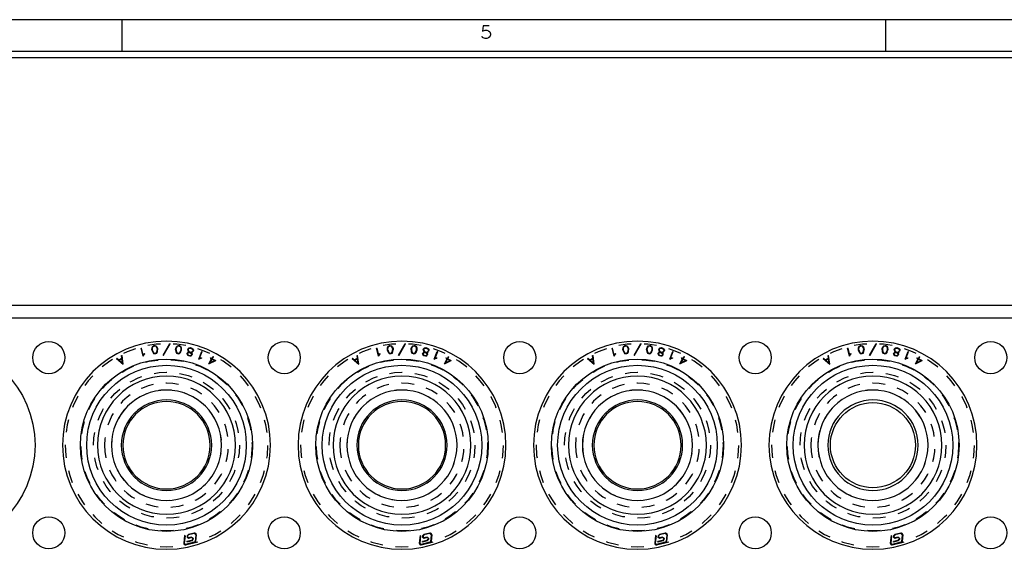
# Model space of a CAD drawing. Header units: inches. Extents: x 3 to 351, y 4 to 271.
# Tile 160 of 256: x 8.43 to 16.17, y 231.1 to 235.25. Entities that reach past the tile are written whole.
import ezdxf
from ezdxf.enums import TextEntityAlignment as Align

# ---------------------------------------------------------------- set-up
doc = ezdxf.new("R2010")
doc.units = ezdxf.units.IN
doc.header["$LTSCALE"] = 0.5
doc.header["$MEASUREMENT"] = 0
doc.linetypes.add('HIDDEN', pattern=[0.225, 0.15, -0.075])
doc.layers.add('PLOTVIEW1', color=7, linetype='Continuous')
doc.layers.add('STR_1', color=7, linetype='Continuous')
doc.styles.add('VERO5-RomanD', font='romand__.ttf')

msp = doc.modelspace()

# ---------------------------------------------------------------- linework, layer by layer
at = {"layer": 'PLOTVIEW1', "color": 97, "linetype": 'Continuous'}
for p, q in [((38.2343, 235.2529), (4.2343, 235.2529)), ((9.2343, 235.2529), (9.2343, 235.0029)), ((15.2343, 235.2529), (15.2343, 235.0029)), ((38.2343, 235.0029), (4.2343, 235.0029)), ((38.2343, 234.9529), (4.2343, 234.9529))]:
    msp.add_line(p, q, dxfattribs=at)
at = {"layer": 'STR_1', "color": 56, "linetype": 'Continuous'}
msp.add_line((5.8856, 233.0132), (37.1106, 233.0132), dxfattribs=at)
at = {"layer": 'STR_1', "color": 30, "linetype": 'Continuous'}
for p, q in [((7.7356, 232.9132), (37.1106, 232.9132)), ((9.3861, 232.6738), (9.3899, 232.6748)), ((9.4018, 232.611), (9.3861, 232.6738)), ((9.4033, 232.6212), (9.3899, 232.6748)), ((9.4714, 232.6657), (9.4725, 232.6809)), ((9.4725, 232.6809), (9.4777, 232.691)), ((9.4754, 232.6658), (9.4764, 232.6798)), ((9.4764, 232.6798), (9.4806, 232.688)), ((9.4777, 232.691), (9.4867, 232.6953)), ((9.4806, 232.688), (9.4878, 232.6915)), ((9.4867, 232.6953), (9.493, 232.6961)), ((9.4878, 232.6915), (9.4928, 232.6921)), ((9.4928, 232.6921), (9.5007, 232.6905)), ((9.493, 232.6961), (9.5028, 232.6941)), ((9.5007, 232.6905), (9.5067, 232.6835)), ((9.5028, 232.6941), (9.5102, 232.6855)), ((9.5067, 232.6835), (9.5111, 232.6703)), ((9.5102, 232.6855), (9.515, 232.6711)), ((9.515, 232.6711), (9.5161, 232.6622)), ((9.5593, 232.6207), (9.6107, 232.712)), ((9.5627, 232.6187), (9.6142, 232.7101)), ((9.6107, 232.712), (9.6142, 232.7101)), ((9.6584, 232.671), (9.6632, 232.6854)), ((9.6623, 232.6701), (9.6667, 232.6834)), ((9.6632, 232.6854), (9.6707, 232.6939)), ((9.6667, 232.6834), (9.6728, 232.6903)), ((9.6707, 232.6939), (9.6804, 232.696)), ((9.6728, 232.6903), (9.6806, 232.692)), ((9.6804, 232.696), (9.6868, 232.6951)), ((9.6806, 232.692), (9.6857, 232.6913)), ((9.6857, 232.6913), (9.6929, 232.6878)), ((9.6868, 232.6951), (9.6958, 232.6908)), ((9.6929, 232.6878), (9.697, 232.6795)), ((9.6958, 232.6908), (9.7009, 232.6806)), ((9.697, 232.6795), (9.6981, 232.6656)), ((9.7009, 232.6806), (9.702, 232.6655)), ((9.7546, 232.6705), (9.7592, 232.6758)), ((9.7581, 232.6686), (9.7618, 232.6728)), ((9.7592, 232.6758), (9.7633, 232.6783)), ((9.7618, 232.6728), (9.7646, 232.6745)), ((9.7633, 232.6783), (9.7731, 232.679)), ((9.7646, 232.6745), (9.7728, 232.6751)), ((9.7728, 232.6751), (9.7832, 232.6725)), ((9.7731, 232.679), (9.7848, 232.6761)), ((9.7832, 232.6725), (9.7902, 232.668)), ((9.7848, 232.6761), (9.7931, 232.6708)), ((11.2361, 232.6738), (11.2399, 232.6748)), ((11.2518, 232.611), (11.2361, 232.6738)), ((11.2533, 232.6212), (11.2399, 232.6748)), ((11.3214, 232.6657), (11.3225, 232.6809)), ((11.3225, 232.6809), (11.3277, 232.691)), ((11.3254, 232.6658), (11.3264, 232.6798)), ((11.3264, 232.6798), (11.3306, 232.688)), ((11.3277, 232.691), (11.3367, 232.6953)), ((11.3306, 232.688), (11.3378, 232.6915)), ((11.3367, 232.6953), (11.343, 232.6961)), ((11.3378, 232.6915), (11.3428, 232.6921)), ((11.3428, 232.6921), (11.3507, 232.6905)), ((11.343, 232.6961), (11.3528, 232.6941)), ((11.3507, 232.6905), (11.3567, 232.6835)), ((11.3528, 232.6941), (11.3602, 232.6855)), ((11.3567, 232.6835), (11.3611, 232.6703)), ((11.3602, 232.6855), (11.365, 232.6711)), ((11.365, 232.6711), (11.3661, 232.6622)), ((11.4093, 232.6207), (11.4607, 232.712)), ((11.4127, 232.6187), (11.4642, 232.7101)), ((11.4607, 232.712), (11.4642, 232.7101)), ((11.5084, 232.671), (11.5132, 232.6854)), ((11.5123, 232.6701), (11.5167, 232.6834)), ((11.5132, 232.6854), (11.5207, 232.6939)), ((11.5167, 232.6834), (11.5228, 232.6903)), ((11.5207, 232.6939), (11.5304, 232.696)), ((11.5228, 232.6903), (11.5306, 232.692)), ((11.5304, 232.696), (11.5368, 232.6951)), ((11.5306, 232.692), (11.5357, 232.6913)), ((11.5357, 232.6913), (11.5429, 232.6878)), ((11.5368, 232.6951), (11.5458, 232.6908)), ((11.5429, 232.6878), (11.547, 232.6795)), ((11.5458, 232.6908), (11.5509, 232.6806)), ((11.547, 232.6795), (11.5481, 232.6656)), ((11.5509, 232.6806), (11.552, 232.6655)), ((11.6046, 232.6705), (11.6092, 232.6758)), ((11.6081, 232.6686), (11.6118, 232.6728)), ((11.6092, 232.6758), (11.6133, 232.6783)), ((11.6118, 232.6728), (11.6146, 232.6745)), ((11.6133, 232.6783), (11.6231, 232.679)), ((11.6146, 232.6745), (11.6228, 232.6751)), ((11.6228, 232.6751), (11.6332, 232.6725)), ((11.6231, 232.679), (11.6348, 232.6761)), ((11.6332, 232.6725), (11.6402, 232.668)), ((11.6348, 232.6761), (11.6431, 232.6708)), ((9.1932, 232.594), (9.1958, 232.597)), ((9.1932, 232.594), (9.2456, 232.5486)), ((9.1958, 232.597), (9.211, 232.5839)), ((9.211, 232.5839), (9.2354, 232.597)), ((9.2328, 232.6169), (9.2367, 232.6174)), ((9.2354, 232.597), (9.2328, 232.6169)), ((9.2456, 232.5486), (9.2367, 232.6174)), ((9.4018, 232.611), (9.4103, 232.6252)), ((9.4033, 232.6212), (9.4072, 232.6278)), ((9.4072, 232.6278), (9.4124, 232.6322)), ((9.4103, 232.6252), (9.4149, 232.6292)), ((9.4124, 232.6322), (9.4149, 232.6292)), ((9.4725, 232.6569), (9.4714, 232.6657)), ((9.4725, 232.6569), (9.4773, 232.6424)), ((9.4764, 232.6578), (9.4754, 232.6658)), ((9.4764, 232.6578), (9.4808, 232.6444)), ((9.4773, 232.6424), (9.4847, 232.6339)), ((9.4808, 232.6444), (9.4868, 232.6375)), ((9.4847, 232.6339), (9.4945, 232.6319)), ((9.4868, 232.6375), (9.4947, 232.6358)), ((9.4945, 232.6319), (9.5008, 232.6326)), ((9.4947, 232.6358), (9.4997, 232.6365)), ((9.4997, 232.6365), (9.507, 232.6399)), ((9.5008, 232.6326), (9.5099, 232.6369)), ((9.507, 232.6399), (9.5111, 232.6482)), ((9.5099, 232.6369), (9.5149, 232.6471)), ((9.5111, 232.6703), (9.5122, 232.6621)), ((9.5111, 232.6482), (9.5122, 232.6621)), ((9.5149, 232.6471), (9.5161, 232.6622)), ((9.5593, 232.6207), (9.5627, 232.6187)), ((9.6573, 232.6621), (9.6584, 232.671)), ((9.6573, 232.6621), (9.6584, 232.647)), ((9.6584, 232.647), (9.6635, 232.6368)), ((9.6613, 232.662), (9.6623, 232.6701)), ((9.6613, 232.662), (9.6623, 232.6481)), ((9.6623, 232.6481), (9.6664, 232.6398)), ((9.6635, 232.6368), (9.6726, 232.6325)), ((9.6664, 232.6398), (9.6737, 232.6363)), ((9.6726, 232.6325), (9.6788, 232.6317)), ((9.6737, 232.6363), (9.6787, 232.6357)), ((9.6787, 232.6357), (9.6866, 232.6373)), ((9.6788, 232.6317), (9.6887, 232.6337)), ((9.6866, 232.6373), (9.6926, 232.6442)), ((9.6887, 232.6337), (9.6961, 232.6422)), ((9.6926, 232.6442), (9.697, 232.6575)), ((9.6961, 232.6422), (9.7009, 232.6567)), ((9.6981, 232.6656), (9.697, 232.6575)), ((9.702, 232.6655), (9.7009, 232.6567)), ((9.7473, 232.6301), (9.7489, 232.6365)), ((9.7473, 232.6301), (9.749, 232.6226)), ((9.7489, 232.6365), (9.7538, 232.6422)), ((9.749, 232.6226), (9.7575, 232.6171)), ((9.7513, 232.63), (9.7525, 232.6346)), ((9.7513, 232.63), (9.7524, 232.625)), ((9.7522, 232.6612), (9.7546, 232.6705)), ((9.7522, 232.6612), (9.7538, 232.6542)), ((9.7524, 232.625), (9.7591, 232.6207)), ((9.7525, 232.6346), (9.7559, 232.6386)), ((9.7538, 232.6542), (9.7583, 232.6466)), ((9.7538, 232.6422), (9.7609, 232.6437)), ((9.7559, 232.6386), (9.7613, 232.6398)), ((9.7563, 232.6612), (9.7581, 232.6686)), ((9.7563, 232.6612), (9.7575, 232.6557)), ((9.7575, 232.6557), (9.7612, 232.6494)), ((9.7575, 232.6171), (9.7692, 232.6141)), ((9.7583, 232.6466), (9.7628, 232.6437)), ((9.7591, 232.6207), (9.7696, 232.6181)), ((9.7609, 232.6437), (9.7628, 232.6437)), ((9.7612, 232.6494), (9.7683, 232.6449)), ((9.7613, 232.6398), (9.7695, 232.6398)), ((9.7683, 232.6449), (9.7705, 232.6437)), ((9.7692, 232.6141), (9.7794, 232.6149)), ((9.7695, 232.6398), (9.7766, 232.636)), ((9.7696, 232.6181), (9.7774, 232.6187)), ((9.7705, 232.6437), (9.7728, 232.6437)), ((9.7728, 232.6437), (9.7813, 232.6443)), ((9.7766, 232.636), (9.7808, 232.6323)), ((9.7773, 232.6401), (9.7825, 232.6405)), ((9.7773, 232.6401), (9.7789, 232.6392)), ((9.7774, 232.6187), (9.7808, 232.6225)), ((9.7789, 232.6392), (9.7843, 232.6344)), ((9.7794, 232.6149), (9.7844, 232.6207)), ((9.7808, 232.6323), (9.7819, 232.6272)), ((9.7819, 232.6272), (9.7808, 232.6225)), ((9.7813, 232.6443), (9.7875, 232.6481)), ((9.7825, 232.6405), (9.7901, 232.645)), ((9.7843, 232.6344), (9.786, 232.6271)), ((9.786, 232.6271), (9.7844, 232.6207)), ((9.7875, 232.6481), (9.7912, 232.6523)), ((9.7901, 232.645), (9.7948, 232.6505)), ((9.7902, 232.668), (9.7919, 232.6652)), ((9.7931, 232.6598), (9.7912, 232.6523)), ((9.7919, 232.6652), (9.7931, 232.6598)), ((9.7931, 232.6708), (9.7956, 232.6667)), ((9.7971, 232.6597), (9.7948, 232.6505)), ((9.7956, 232.6667), (9.7971, 232.6597)), ((9.8388, 232.5891), (9.8623, 232.6495)), ((9.8388, 232.5891), (9.854, 232.5958)), ((9.846, 232.5966), (9.8659, 232.6481)), ((9.846, 232.5966), (9.853, 232.5997)), ((9.853, 232.5997), (9.8596, 232.6003)), ((9.854, 232.5958), (9.86, 232.5964)), ((9.8596, 232.6003), (9.86, 232.5964)), ((9.8623, 232.6495), (9.8659, 232.6481)), ((9.9294, 232.5964), (9.9313, 232.5999)), ((9.9294, 232.5964), (9.9402, 232.5906)), ((9.9313, 232.5999), (9.9421, 232.594)), ((9.9421, 232.594), (9.9507, 232.6099)), ((9.9456, 232.5922), (9.9541, 232.608)), ((9.9507, 232.6099), (9.9541, 232.608)), ((11.0432, 232.594), (11.0458, 232.597)), ((11.0432, 232.594), (11.0956, 232.5486)), ((11.0458, 232.597), (11.061, 232.5839)), ((11.061, 232.5839), (11.0854, 232.597)), ((11.0828, 232.6169), (11.0867, 232.6174)), ((11.0854, 232.597), (11.0828, 232.6169)), ((11.0956, 232.5486), (11.0867, 232.6174)), ((11.2518, 232.611), (11.2603, 232.6252)), ((11.2533, 232.6212), (11.2572, 232.6278)), ((11.2572, 232.6278), (11.2624, 232.6322)), ((11.2603, 232.6252), (11.2649, 232.6292)), ((11.2624, 232.6322), (11.2649, 232.6292)), ((11.3225, 232.6569), (11.3214, 232.6657)), ((11.3225, 232.6569), (11.3273, 232.6424)), ((11.3264, 232.6578), (11.3254, 232.6658)), ((11.3264, 232.6578), (11.3308, 232.6444)), ((11.3273, 232.6424), (11.3347, 232.6339)), ((11.3308, 232.6444), (11.3368, 232.6375)), ((11.3347, 232.6339), (11.3445, 232.6319)), ((11.3368, 232.6375), (11.3447, 232.6358)), ((11.3445, 232.6319), (11.3508, 232.6326)), ((11.3447, 232.6358), (11.3497, 232.6365)), ((11.3497, 232.6365), (11.357, 232.6399)), ((11.3508, 232.6326), (11.3599, 232.6369)), ((11.357, 232.6399), (11.3611, 232.6482)), ((11.3599, 232.6369), (11.3649, 232.6471)), ((11.3611, 232.6703), (11.3622, 232.6621)), ((11.3611, 232.6482), (11.3622, 232.6621)), ((11.3649, 232.6471), (11.3661, 232.6622)), ((11.4093, 232.6207), (11.4127, 232.6187)), ((11.5073, 232.6621), (11.5084, 232.671)), ((11.5073, 232.6621), (11.5084, 232.647)), ((11.5084, 232.647), (11.5135, 232.6368)), ((11.5113, 232.662), (11.5123, 232.6701)), ((11.5113, 232.662), (11.5123, 232.6481)), ((11.5123, 232.6481), (11.5164, 232.6398)), ((11.5135, 232.6368), (11.5226, 232.6325)), ((11.5164, 232.6398), (11.5237, 232.6363)), ((11.5226, 232.6325), (11.5288, 232.6317)), ((11.5237, 232.6363), (11.5287, 232.6357)), ((11.5287, 232.6357), (11.5366, 232.6373)), ((11.5288, 232.6317), (11.5387, 232.6337)), ((11.5366, 232.6373), (11.5426, 232.6442)), ((11.5387, 232.6337), (11.5461, 232.6422)), ((11.5426, 232.6442), (11.547, 232.6575)), ((11.5461, 232.6422), (11.5509, 232.6567)), ((11.5481, 232.6656), (11.547, 232.6575)), ((11.552, 232.6655), (11.5509, 232.6567)), ((11.5973, 232.6301), (11.5989, 232.6365)), ((11.5973, 232.6301), (11.599, 232.6226)), ((11.5989, 232.6365), (11.6038, 232.6422)), ((11.599, 232.6226), (11.6075, 232.6171)), ((11.6013, 232.63), (11.6025, 232.6346)), ((11.6013, 232.63), (11.6024, 232.625)), ((11.6022, 232.6612), (11.6046, 232.6705)), ((11.6022, 232.6612), (11.6038, 232.6542)), ((11.6024, 232.625), (11.6091, 232.6207)), ((11.6025, 232.6346), (11.6059, 232.6386)), ((11.6038, 232.6542), (11.6083, 232.6466)), ((11.6038, 232.6422), (11.6109, 232.6437)), ((11.6059, 232.6386), (11.6113, 232.6398)), ((11.6063, 232.6612), (11.6081, 232.6686)), ((11.6063, 232.6612), (11.6075, 232.6557)), ((11.6075, 232.6557), (11.6112, 232.6494)), ((11.6075, 232.6171), (11.6192, 232.6141)), ((11.6083, 232.6466), (11.6128, 232.6437)), ((11.6091, 232.6207), (11.6196, 232.6181)), ((11.6109, 232.6437), (11.6128, 232.6437)), ((11.6112, 232.6494), (11.6183, 232.6449)), ((11.6113, 232.6398), (11.6195, 232.6398)), ((11.6183, 232.6449), (11.6205, 232.6437)), ((11.6192, 232.6141), (11.6294, 232.6149)), ((11.6195, 232.6398), (11.6266, 232.636)), ((11.6196, 232.6181), (11.6274, 232.6187)), ((11.6205, 232.6437), (11.6228, 232.6437)), ((11.6228, 232.6437), (11.6313, 232.6443)), ((11.6266, 232.636), (11.6308, 232.6323)), ((11.6273, 232.6401), (11.6325, 232.6405)), ((11.6273, 232.6401), (11.6289, 232.6392)), ((11.6274, 232.6187), (11.6308, 232.6225)), ((11.6289, 232.6392), (11.6343, 232.6344)), ((11.6294, 232.6149), (11.6344, 232.6207)), ((11.6308, 232.6323), (11.6319, 232.6272)), ((11.6319, 232.6272), (11.6308, 232.6225)), ((11.6313, 232.6443), (11.6375, 232.6481)), ((11.6325, 232.6405), (11.6401, 232.645)), ((11.6343, 232.6344), (11.636, 232.6271)), ((11.636, 232.6271), (11.6344, 232.6207)), ((11.6375, 232.6481), (11.6412, 232.6523)), ((11.6401, 232.645), (11.6448, 232.6505)), ((11.6402, 232.668), (11.6419, 232.6652)), ((11.6431, 232.6598), (11.6412, 232.6523)), ((11.6419, 232.6652), (11.6431, 232.6598)), ((11.6431, 232.6708), (11.6456, 232.6667)), ((11.6471, 232.6597), (11.6448, 232.6505)), ((11.6456, 232.6667), (11.6471, 232.6597)), ((11.6888, 232.5891), (11.7123, 232.6495)), ((11.6888, 232.5891), (11.704, 232.5958)), ((11.696, 232.5966), (11.7159, 232.6481)), ((11.696, 232.5966), (11.703, 232.5997)), ((11.703, 232.5997), (11.7096, 232.6003)), ((11.704, 232.5958), (11.71, 232.5964)), ((11.7096, 232.6003), (11.71, 232.5964)), ((11.7123, 232.6495), (11.7159, 232.6481)), ((11.7794, 232.5964), (11.7813, 232.5999)), ((11.7794, 232.5964), (11.7902, 232.5906)), ((11.7813, 232.5999), (11.7921, 232.594)), ((11.7921, 232.594), (11.8007, 232.6099)), ((11.7956, 232.5922), (11.8041, 232.608)), ((11.8007, 232.6099), (11.8041, 232.608)), ((9.2141, 232.5811), (9.2359, 232.5928)), ((9.2141, 232.5811), (9.2403, 232.5583)), ((9.2403, 232.5583), (9.2359, 232.5928)), ((9.9193, 232.5516), (9.9402, 232.5906)), ((9.9193, 232.5516), (9.9723, 232.5777)), ((9.9286, 232.5606), (9.9437, 232.5887)), ((9.9286, 232.5606), (9.9637, 232.5779)), ((9.9437, 232.5887), (9.9637, 232.5779)), ((9.9456, 232.5922), (9.9723, 232.5777)), ((11.0641, 232.5811), (11.0859, 232.5928)), ((11.0641, 232.5811), (11.0903, 232.5583)), ((11.0903, 232.5583), (11.0859, 232.5928)), ((11.7693, 232.5516), (11.7902, 232.5906)), ((11.7693, 232.5516), (11.8223, 232.5777)), ((11.7786, 232.5606), (11.7937, 232.5887)), ((11.7786, 232.5606), (11.8137, 232.5779)), ((11.7937, 232.5887), (11.8137, 232.5779)), ((11.7956, 232.5922), (11.8223, 232.5777)), ((9.7272, 231.2036), (9.7211, 231.144)), ((9.7312, 231.2032), (9.7251, 231.1436)), ((9.7312, 231.2032), (9.7272, 231.2036)), ((9.7477, 231.2014), (9.7467, 231.1915)), ((9.7477, 231.2014), (9.7573, 231.2125)), ((9.7583, 231.2087), (9.7516, 231.201)), ((9.8033, 231.2241), (9.7573, 231.2125)), ((9.8043, 231.2203), (9.7583, 231.2087)), ((9.8153, 231.2108), (9.8043, 231.2203)), ((9.8153, 231.2108), (9.8099, 231.1587)), ((9.8192, 231.2104), (9.8138, 231.1583)), ((11.5772, 231.2036), (11.5711, 231.144)), ((11.5812, 231.2032), (11.5751, 231.1436)), ((11.5812, 231.2032), (11.5772, 231.2036)), ((11.5977, 231.2014), (11.5967, 231.1915)), ((11.5977, 231.2014), (11.6073, 231.2125)), ((11.6083, 231.2087), (11.6016, 231.201)), ((11.6533, 231.2241), (11.6073, 231.2125)), ((11.6543, 231.2203), (11.6083, 231.2087)), ((11.6653, 231.2108), (11.6543, 231.2203)), ((11.6653, 231.2108), (11.6599, 231.1587)), ((11.6692, 231.2104), (11.6638, 231.1583)), ((9.7251, 231.1436), (9.736, 231.1341)), ((9.8033, 231.151), (9.736, 231.1341)), ((9.8042, 231.1472), (9.737, 231.1303)), ((9.7824, 231.1655), (9.7457, 231.1563)), ((9.7467, 231.1525), (9.7457, 231.1563)), ((9.7577, 231.182), (9.7467, 231.1915)), ((9.7834, 231.1617), (9.7467, 231.1525)), ((9.7516, 231.201), (9.7506, 231.1911)), ((9.7506, 231.1911), (9.7567, 231.1859)), ((9.783, 231.1925), (9.7567, 231.1859)), ((9.784, 231.1887), (9.7577, 231.182)), ((9.7824, 231.1655), (9.789, 231.1732)), ((9.783, 231.1925), (9.794, 231.183)), ((9.793, 231.1728), (9.7834, 231.1617)), ((9.7901, 231.1834), (9.784, 231.1887)), ((9.7901, 231.1834), (9.789, 231.1732)), ((9.794, 231.183), (9.793, 231.1728)), ((9.8033, 231.151), (9.8099, 231.1587)), ((9.8138, 231.1583), (9.8042, 231.1472)), ((11.5751, 231.1436), (11.586, 231.1341)), ((11.6533, 231.151), (11.586, 231.1341)), ((11.6542, 231.1472), (11.587, 231.1303)), ((11.6324, 231.1655), (11.5957, 231.1563)), ((11.5967, 231.1525), (11.5957, 231.1563)), ((11.6077, 231.182), (11.5967, 231.1915)), ((11.6334, 231.1617), (11.5967, 231.1525)), ((11.6016, 231.201), (11.6006, 231.1911)), ((11.6006, 231.1911), (11.6067, 231.1859)), ((11.633, 231.1925), (11.6067, 231.1859)), ((11.634, 231.1887), (11.6077, 231.182)), ((11.6324, 231.1655), (11.639, 231.1732)), ((11.633, 231.1925), (11.644, 231.183)), ((11.643, 231.1728), (11.6334, 231.1617)), ((11.6401, 231.1834), (11.634, 231.1887)), ((11.6401, 231.1834), (11.639, 231.1732)), ((11.644, 231.183), (11.643, 231.1728)), ((11.6533, 231.151), (11.6599, 231.1587)), ((11.6638, 231.1583), (11.6542, 231.1472))]:
    msp.add_line(p, q, dxfattribs=at)
at = {"layer": 'STR_1', "color": 11, "linetype": 'Continuous'}
for p, q in [((13.0861, 232.6738), (13.0899, 232.6748)), ((13.1018, 232.611), (13.0861, 232.6738)), ((13.1033, 232.6212), (13.0899, 232.6748)), ((13.1714, 232.6657), (13.1725, 232.6809)), ((13.1725, 232.6809), (13.1777, 232.691)), ((13.1754, 232.6658), (13.1764, 232.6798)), ((13.1764, 232.6798), (13.1806, 232.688)), ((13.1777, 232.691), (13.1867, 232.6953)), ((13.1806, 232.688), (13.1878, 232.6915)), ((13.1867, 232.6953), (13.193, 232.6961)), ((13.1878, 232.6915), (13.1928, 232.6921)), ((13.1928, 232.6921), (13.2007, 232.6905)), ((13.193, 232.6961), (13.2028, 232.6941)), ((13.2007, 232.6905), (13.2067, 232.6835)), ((13.2028, 232.6941), (13.2102, 232.6855)), ((13.2067, 232.6835), (13.2111, 232.6703)), ((13.2102, 232.6855), (13.215, 232.6711)), ((13.215, 232.6711), (13.2161, 232.6622)), ((13.2593, 232.6207), (13.3107, 232.712)), ((13.2627, 232.6187), (13.3142, 232.7101)), ((13.3107, 232.712), (13.3142, 232.7101)), ((13.3584, 232.671), (13.3632, 232.6854)), ((13.3623, 232.6701), (13.3667, 232.6834)), ((13.3632, 232.6854), (13.3707, 232.6939)), ((13.3667, 232.6834), (13.3728, 232.6903)), ((13.3707, 232.6939), (13.3804, 232.696)), ((13.3728, 232.6903), (13.3806, 232.692)), ((13.3804, 232.696), (13.3868, 232.6951)), ((13.3806, 232.692), (13.3857, 232.6913)), ((13.3857, 232.6913), (13.3929, 232.6878)), ((13.3868, 232.6951), (13.3958, 232.6908)), ((13.3929, 232.6878), (13.397, 232.6795)), ((13.3958, 232.6908), (13.4009, 232.6806)), ((13.397, 232.6795), (13.3981, 232.6656)), ((13.4009, 232.6806), (13.402, 232.6655)), ((13.4546, 232.6705), (13.4592, 232.6758)), ((13.4581, 232.6686), (13.4618, 232.6728)), ((13.4592, 232.6758), (13.4633, 232.6783)), ((13.4618, 232.6728), (13.4646, 232.6745)), ((13.4633, 232.6783), (13.4731, 232.679)), ((13.4646, 232.6745), (13.4728, 232.6751)), ((13.4728, 232.6751), (13.4832, 232.6725)), ((13.4731, 232.679), (13.4848, 232.6761)), ((13.4832, 232.6725), (13.4902, 232.668)), ((13.4848, 232.6761), (13.4931, 232.6708)), ((14.9361, 232.6738), (14.9399, 232.6748)), ((14.9518, 232.611), (14.9361, 232.6738)), ((14.9533, 232.6212), (14.9399, 232.6748)), ((15.0214, 232.6657), (15.0225, 232.6809)), ((15.0225, 232.6809), (15.0277, 232.691)), ((15.0254, 232.6658), (15.0264, 232.6798)), ((15.0264, 232.6798), (15.0306, 232.688)), ((15.0277, 232.691), (15.0367, 232.6953)), ((15.0306, 232.688), (15.0378, 232.6915)), ((15.0367, 232.6953), (15.043, 232.6961)), ((15.0378, 232.6915), (15.0428, 232.6921)), ((15.0428, 232.6921), (15.0507, 232.6905)), ((15.043, 232.6961), (15.0528, 232.6941)), ((15.0507, 232.6905), (15.0567, 232.6835)), ((15.0528, 232.6941), (15.0602, 232.6855)), ((15.0567, 232.6835), (15.0611, 232.6703)), ((15.0602, 232.6855), (15.065, 232.6711)), ((15.065, 232.6711), (15.0661, 232.6622)), ((15.1093, 232.6207), (15.1607, 232.712)), ((15.1127, 232.6187), (15.1642, 232.7101)), ((15.1607, 232.712), (15.1642, 232.7101)), ((15.2084, 232.671), (15.2132, 232.6854)), ((15.2123, 232.6701), (15.2167, 232.6834)), ((15.2132, 232.6854), (15.2207, 232.6939)), ((15.2167, 232.6834), (15.2228, 232.6903)), ((15.2207, 232.6939), (15.2304, 232.696)), ((15.2228, 232.6903), (15.2306, 232.692)), ((15.2304, 232.696), (15.2368, 232.6951)), ((15.2306, 232.692), (15.2357, 232.6913)), ((15.2357, 232.6913), (15.2429, 232.6878)), ((15.2368, 232.6951), (15.2458, 232.6908)), ((15.2429, 232.6878), (15.247, 232.6795)), ((15.2458, 232.6908), (15.2509, 232.6806)), ((15.247, 232.6795), (15.2481, 232.6656)), ((15.2509, 232.6806), (15.252, 232.6655)), ((15.3046, 232.6705), (15.3092, 232.6758)), ((15.3081, 232.6686), (15.3118, 232.6728)), ((15.3092, 232.6758), (15.3133, 232.6783)), ((15.3118, 232.6728), (15.3146, 232.6745)), ((15.3133, 232.6783), (15.3231, 232.679)), ((15.3146, 232.6745), (15.3228, 232.6751)), ((15.3228, 232.6751), (15.3332, 232.6725)), ((15.3231, 232.679), (15.3348, 232.6761)), ((15.3332, 232.6725), (15.3402, 232.668)), ((15.3348, 232.6761), (15.3431, 232.6708)), ((12.8932, 232.594), (12.8958, 232.597)), ((12.8932, 232.594), (12.9456, 232.5486)), ((12.8958, 232.597), (12.911, 232.5839)), ((12.911, 232.5839), (12.9354, 232.597)), ((12.9328, 232.6169), (12.9367, 232.6174)), ((12.9354, 232.597), (12.9328, 232.6169)), ((12.9456, 232.5486), (12.9367, 232.6174)), ((13.1018, 232.611), (13.1103, 232.6252)), ((13.1033, 232.6212), (13.1072, 232.6278)), ((13.1072, 232.6278), (13.1124, 232.6322)), ((13.1103, 232.6252), (13.1149, 232.6292)), ((13.1124, 232.6322), (13.1149, 232.6292)), ((13.1725, 232.6569), (13.1714, 232.6657)), ((13.1725, 232.6569), (13.1773, 232.6424)), ((13.1764, 232.6578), (13.1754, 232.6658)), ((13.1764, 232.6578), (13.1808, 232.6444)), ((13.1773, 232.6424), (13.1847, 232.6339)), ((13.1808, 232.6444), (13.1868, 232.6375)), ((13.1847, 232.6339), (13.1945, 232.6319)), ((13.1868, 232.6375), (13.1947, 232.6358)), ((13.1945, 232.6319), (13.2008, 232.6326)), ((13.1947, 232.6358), (13.1997, 232.6365)), ((13.1997, 232.6365), (13.207, 232.6399)), ((13.2008, 232.6326), (13.2099, 232.6369)), ((13.207, 232.6399), (13.2111, 232.6482)), ((13.2099, 232.6369), (13.2149, 232.6471)), ((13.2111, 232.6703), (13.2122, 232.6621)), ((13.2111, 232.6482), (13.2122, 232.6621)), ((13.2149, 232.6471), (13.2161, 232.6622)), ((13.2593, 232.6207), (13.2627, 232.6187)), ((13.3573, 232.6621), (13.3584, 232.671)), ((13.3573, 232.6621), (13.3584, 232.647)), ((13.3584, 232.647), (13.3635, 232.6368)), ((13.3613, 232.662), (13.3623, 232.6701)), ((13.3613, 232.662), (13.3623, 232.6481)), ((13.3623, 232.6481), (13.3664, 232.6398)), ((13.3635, 232.6368), (13.3726, 232.6325)), ((13.3664, 232.6398), (13.3737, 232.6363)), ((13.3726, 232.6325), (13.3788, 232.6317)), ((13.3737, 232.6363), (13.3787, 232.6357)), ((13.3787, 232.6357), (13.3866, 232.6373)), ((13.3788, 232.6317), (13.3887, 232.6337)), ((13.3866, 232.6373), (13.3926, 232.6442)), ((13.3887, 232.6337), (13.3961, 232.6422)), ((13.3926, 232.6442), (13.397, 232.6575)), ((13.3961, 232.6422), (13.4009, 232.6567)), ((13.3981, 232.6656), (13.397, 232.6575)), ((13.402, 232.6655), (13.4009, 232.6567)), ((13.4473, 232.6301), (13.4489, 232.6365)), ((13.4473, 232.6301), (13.449, 232.6226)), ((13.4489, 232.6365), (13.4538, 232.6422)), ((13.449, 232.6226), (13.4575, 232.6171)), ((13.4513, 232.63), (13.4525, 232.6346)), ((13.4513, 232.63), (13.4524, 232.625)), ((13.4522, 232.6612), (13.4546, 232.6705)), ((13.4522, 232.6612), (13.4538, 232.6542)), ((13.4524, 232.625), (13.4591, 232.6207)), ((13.4525, 232.6346), (13.4559, 232.6386)), ((13.4538, 232.6542), (13.4583, 232.6466)), ((13.4538, 232.6422), (13.4609, 232.6437)), ((13.4559, 232.6386), (13.4613, 232.6398)), ((13.4563, 232.6612), (13.4581, 232.6686)), ((13.4563, 232.6612), (13.4575, 232.6557)), ((13.4575, 232.6557), (13.4612, 232.6494)), ((13.4575, 232.6171), (13.4692, 232.6141)), ((13.4583, 232.6466), (13.4628, 232.6437)), ((13.4591, 232.6207), (13.4696, 232.6181)), ((13.4609, 232.6437), (13.4628, 232.6437)), ((13.4612, 232.6494), (13.4683, 232.6449)), ((13.4613, 232.6398), (13.4695, 232.6398)), ((13.4683, 232.6449), (13.4705, 232.6437)), ((13.4692, 232.6141), (13.4794, 232.6149)), ((13.4695, 232.6398), (13.4766, 232.636)), ((13.4696, 232.6181), (13.4774, 232.6187)), ((13.4705, 232.6437), (13.4728, 232.6437)), ((13.4728, 232.6437), (13.4813, 232.6443)), ((13.4766, 232.636), (13.4808, 232.6323)), ((13.4773, 232.6401), (13.4825, 232.6405)), ((13.4773, 232.6401), (13.4789, 232.6392)), ((13.4774, 232.6187), (13.4808, 232.6225)), ((13.4789, 232.6392), (13.4843, 232.6344)), ((13.4794, 232.6149), (13.4844, 232.6207)), ((13.4808, 232.6323), (13.4819, 232.6272)), ((13.4819, 232.6272), (13.4808, 232.6225)), ((13.4813, 232.6443), (13.4875, 232.6481)), ((13.4825, 232.6405), (13.4901, 232.645)), ((13.4843, 232.6344), (13.486, 232.6271)), ((13.486, 232.6271), (13.4844, 232.6207)), ((13.4875, 232.6481), (13.4912, 232.6523)), ((13.4901, 232.645), (13.4948, 232.6505)), ((13.4902, 232.668), (13.4919, 232.6652)), ((13.4931, 232.6598), (13.4912, 232.6523)), ((13.4919, 232.6652), (13.4931, 232.6598)), ((13.4931, 232.6708), (13.4956, 232.6667)), ((13.4971, 232.6597), (13.4948, 232.6505)), ((13.4956, 232.6667), (13.4971, 232.6597)), ((13.5388, 232.5891), (13.5623, 232.6495)), ((13.5388, 232.5891), (13.554, 232.5958)), ((13.546, 232.5966), (13.5659, 232.6481)), ((13.546, 232.5966), (13.553, 232.5997)), ((13.553, 232.5997), (13.5596, 232.6003)), ((13.554, 232.5958), (13.56, 232.5964)), ((13.5596, 232.6003), (13.56, 232.5964)), ((13.5623, 232.6495), (13.5659, 232.6481)), ((13.6294, 232.5964), (13.6313, 232.5999)), ((13.6294, 232.5964), (13.6402, 232.5906)), ((13.6313, 232.5999), (13.6421, 232.594)), ((13.6421, 232.594), (13.6507, 232.6099)), ((13.6456, 232.5922), (13.6541, 232.608)), ((13.6507, 232.6099), (13.6541, 232.608)), ((14.7432, 232.594), (14.7458, 232.597)), ((14.7432, 232.594), (14.7956, 232.5486)), ((14.7458, 232.597), (14.761, 232.5839)), ((14.761, 232.5839), (14.7854, 232.597)), ((14.7828, 232.6169), (14.7867, 232.6174)), ((14.7854, 232.597), (14.7828, 232.6169)), ((14.7956, 232.5486), (14.7867, 232.6174)), ((14.9518, 232.611), (14.9603, 232.6252)), ((14.9533, 232.6212), (14.9572, 232.6278)), ((14.9572, 232.6278), (14.9624, 232.6322)), ((14.9603, 232.6252), (14.9649, 232.6292)), ((14.9624, 232.6322), (14.9649, 232.6292)), ((15.0225, 232.6569), (15.0214, 232.6657)), ((15.0225, 232.6569), (15.0273, 232.6424)), ((15.0264, 232.6578), (15.0254, 232.6658)), ((15.0264, 232.6578), (15.0308, 232.6444)), ((15.0273, 232.6424), (15.0347, 232.6339)), ((15.0308, 232.6444), (15.0368, 232.6375)), ((15.0347, 232.6339), (15.0445, 232.6319)), ((15.0368, 232.6375), (15.0447, 232.6358)), ((15.0445, 232.6319), (15.0508, 232.6326)), ((15.0447, 232.6358), (15.0497, 232.6365)), ((15.0497, 232.6365), (15.057, 232.6399)), ((15.0508, 232.6326), (15.0599, 232.6369)), ((15.057, 232.6399), (15.0611, 232.6482)), ((15.0599, 232.6369), (15.0649, 232.6471)), ((15.0611, 232.6703), (15.0622, 232.6621)), ((15.0611, 232.6482), (15.0622, 232.6621)), ((15.0649, 232.6471), (15.0661, 232.6622)), ((15.1093, 232.6207), (15.1127, 232.6187)), ((15.2073, 232.6621), (15.2084, 232.671)), ((15.2073, 232.6621), (15.2084, 232.647)), ((15.2084, 232.647), (15.2135, 232.6368)), ((15.2113, 232.662), (15.2123, 232.6701)), ((15.2113, 232.662), (15.2123, 232.6481)), ((15.2123, 232.6481), (15.2164, 232.6398)), ((15.2135, 232.6368), (15.2226, 232.6325)), ((15.2164, 232.6398), (15.2237, 232.6363)), ((15.2226, 232.6325), (15.2288, 232.6317)), ((15.2237, 232.6363), (15.2287, 232.6357)), ((15.2287, 232.6357), (15.2366, 232.6373)), ((15.2288, 232.6317), (15.2387, 232.6337)), ((15.2366, 232.6373), (15.2426, 232.6442)), ((15.2387, 232.6337), (15.2461, 232.6422)), ((15.2426, 232.6442), (15.247, 232.6575)), ((15.2461, 232.6422), (15.2509, 232.6567)), ((15.2481, 232.6656), (15.247, 232.6575)), ((15.252, 232.6655), (15.2509, 232.6567)), ((15.2973, 232.6301), (15.2989, 232.6365)), ((15.2973, 232.6301), (15.299, 232.6226)), ((15.2989, 232.6365), (15.3038, 232.6422)), ((15.299, 232.6226), (15.3075, 232.6171)), ((15.3013, 232.63), (15.3025, 232.6346)), ((15.3013, 232.63), (15.3024, 232.625)), ((15.3022, 232.6612), (15.3046, 232.6705)), ((15.3022, 232.6612), (15.3038, 232.6542)), ((15.3024, 232.625), (15.3091, 232.6207)), ((15.3025, 232.6346), (15.3059, 232.6386)), ((15.3038, 232.6542), (15.3083, 232.6466)), ((15.3038, 232.6422), (15.3109, 232.6437)), ((15.3059, 232.6386), (15.3113, 232.6398)), ((15.3063, 232.6612), (15.3081, 232.6686)), ((15.3063, 232.6612), (15.3075, 232.6557)), ((15.3075, 232.6557), (15.3112, 232.6494)), ((15.3075, 232.6171), (15.3192, 232.6141)), ((15.3083, 232.6466), (15.3128, 232.6437)), ((15.3091, 232.6207), (15.3196, 232.6181)), ((15.3109, 232.6437), (15.3128, 232.6437)), ((15.3112, 232.6494), (15.3183, 232.6449)), ((15.3113, 232.6398), (15.3195, 232.6398)), ((15.3183, 232.6449), (15.3205, 232.6437)), ((15.3192, 232.6141), (15.3294, 232.6149)), ((15.3195, 232.6398), (15.3266, 232.636)), ((15.3196, 232.6181), (15.3274, 232.6187)), ((15.3205, 232.6437), (15.3228, 232.6437)), ((15.3228, 232.6437), (15.3313, 232.6443)), ((15.3266, 232.636), (15.3308, 232.6323)), ((15.3273, 232.6401), (15.3325, 232.6405)), ((15.3273, 232.6401), (15.3289, 232.6392)), ((15.3274, 232.6187), (15.3308, 232.6225)), ((15.3289, 232.6392), (15.3343, 232.6344)), ((15.3294, 232.6149), (15.3344, 232.6207)), ((15.3308, 232.6323), (15.3319, 232.6272)), ((15.3319, 232.6272), (15.3308, 232.6225)), ((15.3313, 232.6443), (15.3375, 232.6481)), ((15.3325, 232.6405), (15.3401, 232.645)), ((15.3343, 232.6344), (15.336, 232.6271)), ((15.336, 232.6271), (15.3344, 232.6207)), ((15.3375, 232.6481), (15.3412, 232.6523)), ((15.3401, 232.645), (15.3448, 232.6505)), ((15.3402, 232.668), (15.3419, 232.6652)), ((15.3431, 232.6598), (15.3412, 232.6523)), ((15.3419, 232.6652), (15.3431, 232.6598)), ((15.3431, 232.6708), (15.3456, 232.6667)), ((15.3471, 232.6597), (15.3448, 232.6505)), ((15.3456, 232.6667), (15.3471, 232.6597)), ((15.3888, 232.5891), (15.4123, 232.6495)), ((15.3888, 232.5891), (15.404, 232.5958)), ((15.396, 232.5966), (15.4159, 232.6481)), ((15.396, 232.5966), (15.403, 232.5997)), ((15.403, 232.5997), (15.4096, 232.6003)), ((15.404, 232.5958), (15.41, 232.5964)), ((15.4096, 232.6003), (15.41, 232.5964)), ((15.4123, 232.6495), (15.4159, 232.6481)), ((15.4794, 232.5964), (15.4813, 232.5999)), ((15.4794, 232.5964), (15.4902, 232.5906)), ((15.4813, 232.5999), (15.4921, 232.594)), ((15.4921, 232.594), (15.5007, 232.6099)), ((15.4956, 232.5922), (15.5041, 232.608)), ((15.5007, 232.6099), (15.5041, 232.608)), ((12.9141, 232.5811), (12.9359, 232.5928)), ((12.9141, 232.5811), (12.9403, 232.5583)), ((12.9403, 232.5583), (12.9359, 232.5928)), ((13.6193, 232.5516), (13.6402, 232.5906)), ((13.6193, 232.5516), (13.6723, 232.5777)), ((13.6286, 232.5606), (13.6437, 232.5887)), ((13.6286, 232.5606), (13.6637, 232.5779)), ((13.6437, 232.5887), (13.6637, 232.5779)), ((13.6456, 232.5922), (13.6723, 232.5777)), ((14.7641, 232.5811), (14.7859, 232.5928)), ((14.7641, 232.5811), (14.7903, 232.5583)), ((14.7903, 232.5583), (14.7859, 232.5928)), ((15.4693, 232.5516), (15.4902, 232.5906)), ((15.4693, 232.5516), (15.5223, 232.5777)), ((15.4786, 232.5606), (15.4937, 232.5887)), ((15.4786, 232.5606), (15.5137, 232.5779)), ((15.4937, 232.5887), (15.5137, 232.5779)), ((15.4956, 232.5922), (15.5223, 232.5777)), ((13.4272, 231.2036), (13.4211, 231.144)), ((13.4312, 231.2032), (13.4251, 231.1436)), ((13.4312, 231.2032), (13.4272, 231.2036)), ((13.4477, 231.2014), (13.4467, 231.1915)), ((13.4477, 231.2014), (13.4573, 231.2125)), ((13.4583, 231.2087), (13.4516, 231.201)), ((13.5033, 231.2241), (13.4573, 231.2125)), ((13.5043, 231.2203), (13.4583, 231.2087)), ((13.5153, 231.2108), (13.5043, 231.2203)), ((13.5153, 231.2108), (13.5099, 231.1587)), ((13.5192, 231.2104), (13.5138, 231.1583)), ((15.2772, 231.2036), (15.2711, 231.144)), ((15.2812, 231.2032), (15.2751, 231.1436)), ((15.2812, 231.2032), (15.2772, 231.2036)), ((15.2977, 231.2014), (15.2967, 231.1915)), ((15.2977, 231.2014), (15.3073, 231.2125)), ((15.3083, 231.2087), (15.3016, 231.201)), ((15.3533, 231.2241), (15.3073, 231.2125)), ((15.3543, 231.2203), (15.3083, 231.2087)), ((15.3653, 231.2108), (15.3543, 231.2203)), ((15.3653, 231.2108), (15.3599, 231.1587)), ((15.3692, 231.2104), (15.3638, 231.1583)), ((13.4251, 231.1436), (13.436, 231.1341)), ((13.5033, 231.151), (13.436, 231.1341)), ((13.5042, 231.1472), (13.437, 231.1303)), ((13.4824, 231.1655), (13.4457, 231.1563)), ((13.4467, 231.1525), (13.4457, 231.1563)), ((13.4577, 231.182), (13.4467, 231.1915)), ((13.4834, 231.1617), (13.4467, 231.1525)), ((13.4516, 231.201), (13.4506, 231.1911)), ((13.4506, 231.1911), (13.4567, 231.1859)), ((13.483, 231.1925), (13.4567, 231.1859)), ((13.484, 231.1887), (13.4577, 231.182)), ((13.4824, 231.1655), (13.489, 231.1732)), ((13.483, 231.1925), (13.494, 231.183)), ((13.493, 231.1728), (13.4834, 231.1617)), ((13.4901, 231.1834), (13.484, 231.1887)), ((13.4901, 231.1834), (13.489, 231.1732)), ((13.494, 231.183), (13.493, 231.1728)), ((13.5033, 231.151), (13.5099, 231.1587)), ((13.5138, 231.1583), (13.5042, 231.1472)), ((15.2751, 231.1436), (15.286, 231.1341)), ((15.3533, 231.151), (15.286, 231.1341)), ((15.3542, 231.1472), (15.287, 231.1303)), ((15.3324, 231.1655), (15.2957, 231.1563)), ((15.2967, 231.1525), (15.2957, 231.1563)), ((15.3077, 231.182), (15.2967, 231.1915)), ((15.3334, 231.1617), (15.2967, 231.1525)), ((15.3016, 231.201), (15.3006, 231.1911)), ((15.3006, 231.1911), (15.3067, 231.1859)), ((15.333, 231.1925), (15.3067, 231.1859)), ((15.334, 231.1887), (15.3077, 231.182)), ((15.3324, 231.1655), (15.339, 231.1732)), ((15.333, 231.1925), (15.344, 231.183)), ((15.343, 231.1728), (15.3334, 231.1617)), ((15.3401, 231.1834), (15.334, 231.1887)), ((15.3401, 231.1834), (15.339, 231.1732)), ((15.344, 231.183), (15.343, 231.1728)), ((15.3533, 231.151), (15.3599, 231.1587)), ((15.3638, 231.1583), (15.3542, 231.1472))]:
    msp.add_line(p, q, dxfattribs=at)
at = {"layer": 'STR_1', "color": 254, "linetype": 'HIDDEN'}
for p, q in [((9.7506, 231.1911), (9.7506, 231.1911)), ((11.6006, 231.1911), (11.6006, 231.1911)), ((13.4506, 231.1911), (13.4506, 231.1911)), ((15.3006, 231.1911), (15.3006, 231.1911))]:
    msp.add_line(p, q, dxfattribs=at)
at = {"layer": 'STR_1', "color": 30, "linetype": 'Continuous'}
for centre in [(8.6606, 232.6007), (10.5106, 232.6007), (12.3606, 232.6007), (14.2106, 232.6007), (16.0606, 232.6007), (8.6606, 231.2257), (10.5106, 231.2257), (12.3606, 231.2257), (14.2106, 231.2257), (16.0606, 231.2257)]:
    msp.add_circle(centre, 0.126, dxfattribs=at)
at = {"layer": 'STR_1', "color": 30, "linetype": 'Continuous', "extrusion": (0, 0, -1)}
for centre, radius in [((-9.5856, 231.9132), 0.8169), ((-11.4356, 231.9132), 0.8169), ((-13.2856, 231.9132), 0.8169), ((-15.1356, 231.9132), 0.8169), ((-9.5856, 231.9132), 0.3549), ((-9.5856, 231.9132), 0.3429), ((-11.4356, 231.9132), 0.3549), ((-11.4356, 231.9132), 0.3429)]:
    msp.add_circle(centre, radius, dxfattribs=at)
at = {"layer": 'STR_1', "color": 254, "linetype": 'HIDDEN', "extrusion": (0, 0, -1)}
for centre, radius in [((-9.5856, 231.9132), 0.7963), ((-11.4356, 231.9132), 0.7963), ((-13.2856, 231.9132), 0.7963), ((-15.1356, 231.9132), 0.7963), ((-9.5856, 231.9132), 0.4872), ((-11.4356, 231.9132), 0.4872), ((-13.2856, 231.9132), 0.4872), ((-15.1356, 231.9132), 0.4872), ((-9.5856, 231.9132), 0.433), ((-11.4356, 231.9132), 0.433), ((-13.2856, 231.9132), 0.433), ((-15.1356, 231.9132), 0.433)]:
    msp.add_circle(centre, radius, dxfattribs=at)
at = {"layer": 'STR_1', "color": 96, "linetype": 'Continuous'}
for centre, radius in [((9.5856, 231.9132), 0.6766), ((9.5856, 231.9132), 0.6271), ((11.4356, 231.9132), 0.6766), ((11.4356, 231.9132), 0.6271), ((13.2856, 231.9132), 0.6766), ((13.2856, 231.9132), 0.6271), ((15.1356, 231.9132), 0.6766), ((15.1356, 231.9132), 0.6271)]:
    msp.add_circle(centre, radius, dxfattribs=at)
at = {"layer": 'STR_1', "color": 254, "linetype": 'HIDDEN'}
for centre, radius in [((9.5856, 231.9132), 0.6722), ((11.4356, 231.9132), 0.6722), ((13.2856, 231.9132), 0.6722), ((15.1356, 231.9132), 0.6722), ((9.5856, 231.9132), 0.5726), ((11.4356, 231.9132), 0.5726), ((13.2856, 231.9132), 0.5726), ((15.1356, 231.9132), 0.5726)]:
    msp.add_circle(centre, radius, dxfattribs=at)
at = {"layer": 'STR_1', "color": 96, "linetype": 'Continuous', "extrusion": (0, 0, -1)}
for centre, radius in [((-9.5856, 231.9132), 0.5416), ((-11.4356, 231.9132), 0.5416), ((-13.2856, 231.9132), 0.5416), ((-15.1356, 231.9132), 0.5416), ((-9.5856, 231.9132), 0.4327), ((-11.4356, 231.9132), 0.4327), ((-13.2856, 231.9132), 0.4327), ((-15.1356, 231.9132), 0.4327)]:
    msp.add_circle(centre, radius, dxfattribs=at)
at = {"layer": 'STR_1', "color": 11, "linetype": 'Continuous', "extrusion": (0, 0, -1)}
for centre, radius in [((-13.2856, 231.9132), 0.3549), ((-13.2856, 231.9132), 0.3432), ((-15.1356, 231.9132), 0.3549)]:
    msp.add_circle(centre, radius, dxfattribs=at)
at = {"layer": 'STR_1', "color": 11, "linetype": 'Continuous'}
msp.add_circle((15.1356, 231.9132), 0.3342, dxfattribs=at)
at = {"layer": 'STR_1', "color": 30, "linetype": 'Continuous', "extrusion": (0, 0, -1)}
msp.add_arc((-7.7356, 231.9132), 0.8169, 90, 270, dxfattribs=at)
at = {"layer": 'STR_1', "color": 30, "linetype": 'Continuous'}
for centre, start, end in [((9.8064, 231.2117), 354.15634, 104.15205), ((11.6564, 231.2117), 354.15634, 104.15205), ((9.7339, 231.1427), 174.15632, 284.1521), ((11.5839, 231.1427), 174.15632, 284.1521)]:
    msp.add_arc(centre, 0.0128, start, end, dxfattribs=at)
at = {"layer": 'STR_1', "color": 11, "linetype": 'Continuous'}
for centre, start, end in [((13.5064, 231.2117), 354.15634, 104.15205), ((15.3564, 231.2117), 354.15634, 104.15205), ((13.4339, 231.1427), 174.15632, 284.1521), ((15.2839, 231.1427), 174.15632, 284.1521)]:
    msp.add_arc(centre, 0.0128, start, end, dxfattribs=at)

# ---------------------------------------------------------------- texts
at = {"layer": 'PLOTVIEW1', "color": 56, "linetype": 'Continuous', "style": 'VERO5-RomanD', "width": 1.000527}
msp.add_text('5', height=0.1, dxfattribs=at).set_placement((12.0503, 235.105), (12.1443, 235.105), align=Align.FIT)

doc.saveas('drawing.dxf')
